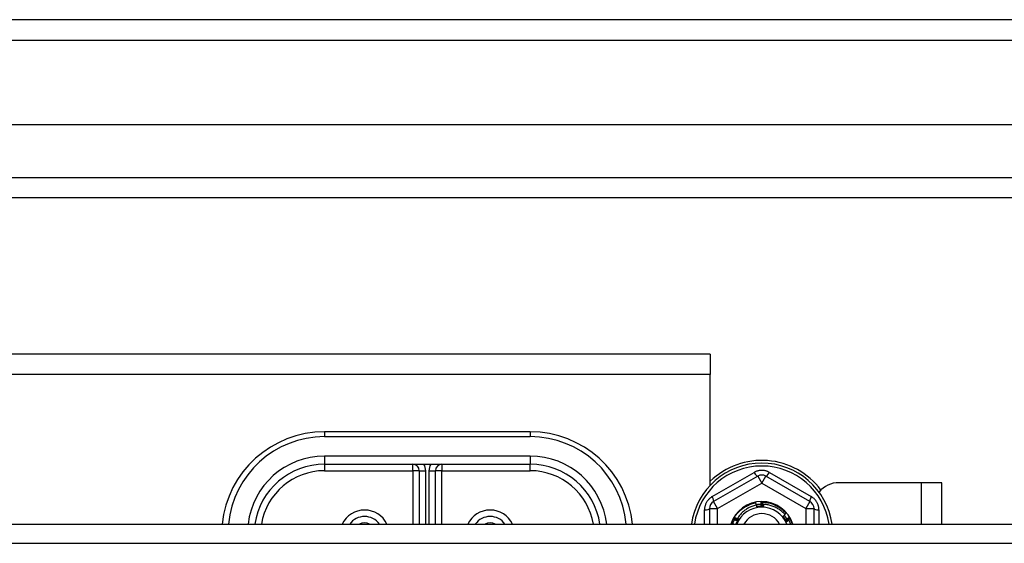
# Model space of a CAD drawing. Header units: inches. Extents: x 96 to 240, y 74 to 100.
# Tile 35 of 65: x 158.63 to 163.41, y 96.66 to 99.2. Entities that reach past the tile are written whole.
import ezdxf

# ---------------------------------------------------------------- set-up
doc = ezdxf.new("R2010")
doc.units = ezdxf.units.IN
doc.header["$MEASUREMENT"] = 0
doc.layers.add('Visible Edges(ANSI)', color=7, linetype='Continuous', lineweight=25)
doc.layers.add('Visible Tangent Edges(ANSI)', color=7, linetype='Continuous', lineweight=25)

msp = doc.modelspace()

# ---------------------------------------------------------------- linework, layer by layer
at = {"layer": 'Visible Edges(ANSI)'}
for p, q in [((168.0087, 99.202), (96.2067, 99.202)), ((167.399, 98.6902), (96.8163, 98.6902)), ((167.2105, 98.3358), (97.0048, 98.3358)), ((161.9827, 97.577), (135.2327, 97.577)), ((161.9827, 97.577), (161.9827, 97.478)), ((161.9827, 96.94), (161.9827, 97.478)), ((161.1077, 97.199), (160.1077, 97.199)), ((160.1077, 97.0415), (161.1077, 97.0415)), ((160.5683, 97.01), (160.5683, 96.7505)), ((160.647, 96.7505), (160.647, 97.01)), ((162.213, 96.9838), (161.9984, 96.86)), ((162.4669, 96.86), (162.2523, 96.9838)), ((163.0087, 96.952), (162.6077, 96.952)), ((163.1077, 96.952), (163.0087, 96.952)), ((163.1077, 96.7505), (163.1077, 96.952)), ((162.2297, 96.8575), (162.2301, 96.8575)), ((162.2348, 96.8575), (162.2352, 96.8575)), ((161.9787, 96.8259), (161.9787, 96.7505)), ((162.4866, 96.7505), (162.4866, 96.8259)), ((130.6077, 96.7505), (167.2415, 96.7505)), ((162.0969, 96.7779), (162.0971, 96.7783)), ((162.0995, 96.7823), (162.0997, 96.7827)), ((162.3654, 96.783), (162.3656, 96.7826)), ((162.368, 96.7786), (162.3682, 96.7782))]:
    msp.add_line(p, q, dxfattribs=at)
at = {"layer": 'Visible Edges(ANSI)', "flags": 128}
for points in [[(162.0997, 96.7827), (162.1026, 96.7873), (162.1057, 96.7918), (162.1089, 96.7962), (162.1123, 96.8004), (162.1158, 96.8046), (162.1195, 96.8086), (162.1233, 96.8125), (162.1272, 96.8163), (162.1313, 96.8199), (162.1355, 96.8234), (162.1398, 96.8267), (162.1442, 96.8299), (162.1487, 96.8329), (162.1533, 96.8357), (162.1581, 96.8384), (162.1629, 96.841), (162.1678, 96.8433), (162.1728, 96.8455), (162.1778, 96.8475), (162.183, 96.8493), (162.1882, 96.851), (162.1934, 96.8525), (162.1987, 96.8537), (162.204, 96.8548)], [(162.2082, 96.8434), (162.2034, 96.8424), (162.1987, 96.8412), (162.194, 96.8398), (162.1894, 96.8383), (162.1849, 96.8366), (162.1804, 96.8348), (162.1759, 96.8328), (162.1715, 96.8307), (162.1672, 96.8284), (162.163, 96.826), (162.1589, 96.8234), (162.1548, 96.8207), (162.1509, 96.8178), (162.147, 96.8148), (162.1433, 96.8117), (162.1397, 96.8085), (162.1362, 96.8051), (162.1328, 96.8017), (162.1295, 96.7981), (162.1263, 96.7944), (162.1233, 96.7905), (162.1204, 96.7866), (162.1177, 96.7826), (162.115, 96.7785)], [(162.2062, 96.843), (162.2061, 96.8435), (162.206, 96.844), (162.2059, 96.8445), (162.2058, 96.845), (162.2057, 96.8455), (162.2057, 96.846), (162.2056, 96.8464), (162.2055, 96.8469), (162.2054, 96.8474), (162.2053, 96.8479), (162.2052, 96.8484), (162.2051, 96.8489), (162.205, 96.8494), (162.2049, 96.8499), (162.2048, 96.8504), (162.2048, 96.8509), (162.2047, 96.8514), (162.2046, 96.8519), (162.2045, 96.8524), (162.2044, 96.8529), (162.2043, 96.8534), (162.2042, 96.8538), (162.2041, 96.8543), (162.204, 96.8548)], [(162.2057, 96.8458), (162.2067, 96.846), (162.2077, 96.8462), (162.2087, 96.8463), (162.2097, 96.8464), (162.2107, 96.8466), (162.2117, 96.8467), (162.2127, 96.8468), (162.2137, 96.8469), (162.2147, 96.847), (162.2157, 96.8471), (162.2168, 96.8472), (162.2178, 96.8473), (162.2188, 96.8473), (162.2198, 96.8474), (162.2208, 96.8475), (162.2218, 96.8475), (162.2228, 96.8476), (162.2238, 96.8476), (162.2249, 96.8476), (162.2259, 96.8477), (162.2269, 96.8477), (162.2279, 96.8477), (162.2289, 96.8477), (162.2299, 96.8477)], [(162.2099, 96.8319), (162.2098, 96.8324), (162.2098, 96.8329), (162.2097, 96.8334), (162.2096, 96.8339), (162.2096, 96.8343), (162.2095, 96.8348), (162.2094, 96.8353), (162.2093, 96.8358), (162.2093, 96.8362), (162.2092, 96.8367), (162.2091, 96.8372), (162.2091, 96.8377), (162.209, 96.8382), (162.2089, 96.8386), (162.2088, 96.8391), (162.2088, 96.8396), (162.2087, 96.8401), (162.2086, 96.8405), (162.2086, 96.841), (162.2085, 96.8415), (162.2084, 96.842), (162.2083, 96.8425), (162.2083, 96.8429), (162.2082, 96.8434)], [(162.2274, 96.8477), (162.2275, 96.8471), (162.2277, 96.8466), (162.2278, 96.8461), (162.2279, 96.8455), (162.2281, 96.845), (162.2282, 96.8445), (162.2283, 96.8439), (162.2284, 96.8434), (162.2286, 96.8429), (162.2287, 96.8423), (162.2288, 96.8418), (162.2289, 96.8413), (162.2291, 96.8407), (162.2292, 96.8402), (162.2293, 96.8397), (162.2294, 96.8391), (162.2296, 96.8386), (162.2297, 96.838), (162.2298, 96.8375), (162.2299, 96.837), (162.2301, 96.8364), (162.2302, 96.8359), (162.2303, 96.8354), (162.2304, 96.8348)], [(162.2304, 96.8348), (162.2304, 96.8358), (162.2303, 96.8367), (162.2303, 96.8377), (162.2303, 96.8386), (162.2302, 96.8395), (162.2302, 96.8405), (162.2301, 96.8414), (162.2301, 96.8424), (162.2301, 96.8433), (162.23, 96.8443), (162.23, 96.8452), (162.23, 96.8461), (162.23, 96.8471), (162.2299, 96.848), (162.2299, 96.849), (162.2299, 96.8499), (162.2298, 96.8509), (162.2298, 96.8518), (162.2298, 96.8527), (162.2298, 96.8537), (162.2298, 96.8546), (162.2297, 96.8556), (162.2297, 96.8565), (162.2297, 96.8575)], [(162.2301, 96.8575), (162.2303, 96.8575), (162.2305, 96.8575), (162.2307, 96.8575), (162.2309, 96.8575), (162.2311, 96.8575), (162.2313, 96.8575), (162.2315, 96.8575), (162.2317, 96.8575), (162.2319, 96.8575), (162.2321, 96.8575), (162.2323, 96.8575), (162.2325, 96.8575), (162.2327, 96.8575), (162.2329, 96.8575), (162.2331, 96.8575), (162.2333, 96.8575), (162.2335, 96.8575), (162.2337, 96.8575), (162.2338, 96.8575), (162.234, 96.8575), (162.2342, 96.8575), (162.2344, 96.8575), (162.2346, 96.8575), (162.2348, 96.8575)], [(162.2301, 96.8575), (162.2303, 96.8565), (162.2305, 96.8556), (162.2307, 96.8546), (162.2309, 96.8537), (162.2312, 96.8528), (162.2314, 96.8518), (162.2316, 96.8509), (162.2318, 96.8499), (162.232, 96.849), (162.2322, 96.8481), (162.2323, 96.8471), (162.2325, 96.8462), (162.2327, 96.8452), (162.2329, 96.8443), (162.2331, 96.8433), (162.2333, 96.8424), (162.2335, 96.8415), (162.2337, 96.8405), (162.2339, 96.8396), (162.2341, 96.8386), (162.2342, 96.8377), (162.2344, 96.8367), (162.2346, 96.8358), (162.2348, 96.8348)], [(162.2348, 96.8348), (162.2348, 96.8358), (162.2348, 96.8367), (162.2348, 96.8377), (162.2348, 96.8386), (162.2347, 96.8396), (162.2347, 96.8405), (162.2347, 96.8414), (162.2347, 96.8424), (162.2347, 96.8433), (162.2347, 96.8443), (162.2347, 96.8452), (162.2347, 96.8462), (162.2347, 96.8471), (162.2347, 96.848), (162.2347, 96.849), (162.2347, 96.8499), (162.2347, 96.8509), (162.2348, 96.8518), (162.2348, 96.8528), (162.2348, 96.8537), (162.2348, 96.8546), (162.2348, 96.8556), (162.2348, 96.8565), (162.2348, 96.8575)], [(162.2352, 96.8575), (162.2407, 96.8573), (162.2461, 96.8569), (162.2515, 96.8563), (162.2569, 96.8556), (162.2623, 96.8546), (162.2676, 96.8535), (162.2729, 96.8522), (162.2781, 96.8507), (162.2833, 96.849), (162.2884, 96.8472), (162.2934, 96.8451), (162.2984, 96.8429), (162.3033, 96.8405), (162.3081, 96.838), (162.3128, 96.8352), (162.3174, 96.8324), (162.3219, 96.8293), (162.3263, 96.8261), (162.3306, 96.8227), (162.3348, 96.8192), (162.3388, 96.8156), (162.3427, 96.8118), (162.3465, 96.8079), (162.3502, 96.8038)], [(162.2352, 96.8575), (162.2354, 96.8565), (162.2356, 96.8556), (162.2358, 96.8546), (162.2359, 96.8537), (162.2361, 96.8527), (162.2363, 96.8518), (162.2365, 96.8508), (162.2366, 96.8499), (162.2368, 96.8489), (162.237, 96.848), (162.2371, 96.847), (162.2373, 96.8461), (162.2375, 96.8451), (162.2376, 96.8442), (162.2378, 96.8433), (162.2379, 96.8423), (162.2381, 96.8414), (162.2382, 96.8404), (162.2384, 96.8394), (162.2386, 96.8385), (162.2387, 96.8375), (162.2389, 96.8366), (162.239, 96.8356), (162.2392, 96.8347)], [(162.2392, 96.8347), (162.2392, 96.8352), (162.2392, 96.8357), (162.2392, 96.8361), (162.2392, 96.8366), (162.2392, 96.8371), (162.2392, 96.8376), (162.2392, 96.8381), (162.2393, 96.8385), (162.2393, 96.839), (162.2393, 96.8395), (162.2393, 96.84), (162.2393, 96.8404), (162.2393, 96.8409), (162.2393, 96.8414), (162.2393, 96.8419), (162.2394, 96.8424), (162.2394, 96.8428), (162.2394, 96.8433), (162.2394, 96.8438), (162.2394, 96.8443), (162.2394, 96.8448), (162.2394, 96.8452), (162.2395, 96.8457), (162.2395, 96.8462)], [(162.3461, 96.7965), (162.3427, 96.8002), (162.3392, 96.8038), (162.3355, 96.8073), (162.3318, 96.8107), (162.3279, 96.8139), (162.3239, 96.817), (162.3198, 96.82), (162.3156, 96.8228), (162.3113, 96.8255), (162.307, 96.828), (162.3025, 96.8304), (162.298, 96.8326), (162.2934, 96.8346), (162.2887, 96.8365), (162.284, 96.8382), (162.2792, 96.8398), (162.2743, 96.8412), (162.2694, 96.8424), (162.2645, 96.8435), (162.2595, 96.8444), (162.2545, 96.8451), (162.2495, 96.8457), (162.2445, 96.846), (162.2395, 96.8462)], [(162.2395, 96.8462), (162.2396, 96.8457), (162.2396, 96.8452), (162.2397, 96.8446), (162.2398, 96.8441), (162.2399, 96.8436), (162.24, 96.8431), (162.24, 96.8425), (162.2401, 96.842), (162.2402, 96.8415), (162.2403, 96.841), (162.2404, 96.8404), (162.2404, 96.8399), (162.2405, 96.8394), (162.2406, 96.8389), (162.2407, 96.8384), (162.2408, 96.8378), (162.2408, 96.8373), (162.2409, 96.8368), (162.241, 96.8363), (162.2411, 96.8357), (162.2411, 96.8352), (162.2412, 96.8347), (162.2413, 96.8342), (162.2414, 96.8336)], [(162.226, 96.8367), (162.2253, 96.8366), (162.2246, 96.8366), (162.224, 96.8365), (162.2233, 96.8365), (162.2226, 96.8364), (162.2219, 96.8364), (162.2212, 96.8363), (162.2205, 96.8363), (162.2198, 96.8362), (162.2191, 96.8361), (162.2184, 96.8361), (162.2177, 96.836), (162.217, 96.8359), (162.2164, 96.8358), (162.2157, 96.8357), (162.215, 96.8357), (162.2143, 96.8356), (162.2136, 96.8355), (162.2129, 96.8354), (162.2122, 96.8353), (162.2115, 96.8352), (162.2109, 96.835), (162.2102, 96.8349), (162.2095, 96.8348)], [(162.2414, 96.8336), (162.24, 96.8337), (162.2387, 96.8338), (162.2374, 96.8338), (162.2361, 96.8339), (162.2348, 96.8339), (162.2335, 96.8339), (162.2322, 96.8339), (162.2308, 96.8339), (162.2295, 96.8339), (162.2282, 96.8338), (162.2269, 96.8338), (162.2256, 96.8337), (162.2243, 96.8337), (162.223, 96.8336), (162.2216, 96.8335), (162.2203, 96.8333), (162.219, 96.8332), (162.2177, 96.8331), (162.2164, 96.8329), (162.2151, 96.8327), (162.2138, 96.8326), (162.2125, 96.8324), (162.2112, 96.8322), (162.2099, 96.8319)], [(162.2414, 96.8336), (162.24, 96.8336), (162.2387, 96.8335), (162.2374, 96.8334), (162.2361, 96.8333), (162.2348, 96.8333), (162.2335, 96.8332), (162.2322, 96.8331), (162.2309, 96.8331), (162.2296, 96.833), (162.2283, 96.8329), (162.2269, 96.8329), (162.2256, 96.8328), (162.2243, 96.8327), (162.223, 96.8327), (162.2217, 96.8326), (162.2204, 96.8325), (162.2191, 96.8324), (162.2178, 96.8324), (162.2164, 96.8323), (162.2151, 96.8322), (162.2138, 96.8322), (162.2125, 96.8321), (162.2112, 96.832), (162.2099, 96.8319)], [(162.2123, 96.8353), (162.2123, 96.8352), (162.2124, 96.8351), (162.2124, 96.835), (162.2124, 96.835), (162.2124, 96.8349), (162.2125, 96.8348), (162.2125, 96.8347), (162.2125, 96.8346), (162.2126, 96.8346), (162.2126, 96.8345), (162.2126, 96.8344), (162.2126, 96.8343), (162.2127, 96.8343), (162.2127, 96.8342), (162.2127, 96.8341), (162.2128, 96.834), (162.2128, 96.8339), (162.2128, 96.8339), (162.2129, 96.8338), (162.2129, 96.8337), (162.2129, 96.8336), (162.2129, 96.8335), (162.213, 96.8335), (162.213, 96.8334)], [(162.213, 96.8334), (162.213, 96.8335), (162.213, 96.8336), (162.213, 96.8336), (162.2129, 96.8337), (162.2129, 96.8338), (162.2129, 96.8339), (162.2129, 96.834), (162.2129, 96.834), (162.2129, 96.8341), (162.2129, 96.8342), (162.2128, 96.8343), (162.2128, 96.8344), (162.2128, 96.8344), (162.2128, 96.8345), (162.2128, 96.8346), (162.2128, 96.8347), (162.2128, 96.8348), (162.2127, 96.8348), (162.2127, 96.8349), (162.2127, 96.835), (162.2127, 96.8351), (162.2127, 96.8352), (162.2127, 96.8352), (162.2127, 96.8353)], [(162.2167, 96.8359), (162.2167, 96.8358), (162.2168, 96.8357), (162.2168, 96.8356), (162.2168, 96.8356), (162.2168, 96.8355), (162.2169, 96.8354), (162.2169, 96.8353), (162.2169, 96.8352), (162.2169, 96.8352), (162.217, 96.8351), (162.217, 96.835), (162.217, 96.8349), (162.217, 96.8348), (162.2171, 96.8348), (162.2171, 96.8347), (162.2171, 96.8346), (162.2171, 96.8345), (162.2172, 96.8344), (162.2172, 96.8344), (162.2172, 96.8343), (162.2173, 96.8342), (162.2173, 96.8341), (162.2173, 96.834), (162.2173, 96.834)], [(162.2173, 96.834), (162.2173, 96.834), (162.2173, 96.8341), (162.2173, 96.8342), (162.2173, 96.8343), (162.2173, 96.8344), (162.2173, 96.8345), (162.2173, 96.8345), (162.2172, 96.8346), (162.2172, 96.8347), (162.2172, 96.8348), (162.2172, 96.8349), (162.2172, 96.8349), (162.2172, 96.835), (162.2172, 96.8351), (162.2172, 96.8352), (162.2171, 96.8353), (162.2171, 96.8353), (162.2171, 96.8354), (162.2171, 96.8355), (162.2171, 96.8356), (162.2171, 96.8357), (162.2171, 96.8358), (162.2171, 96.8358), (162.2171, 96.8359)], [(162.2211, 96.8363), (162.2211, 96.8362), (162.2212, 96.8362), (162.2212, 96.8361), (162.2212, 96.836), (162.2212, 96.8359), (162.2213, 96.8358), (162.2213, 96.8358), (162.2213, 96.8357), (162.2213, 96.8356), (162.2214, 96.8355), (162.2214, 96.8354), (162.2214, 96.8354), (162.2214, 96.8353), (162.2214, 96.8352), (162.2215, 96.8351), (162.2215, 96.835), (162.2215, 96.835), (162.2215, 96.8349), (162.2216, 96.8348), (162.2216, 96.8347), (162.2216, 96.8346), (162.2216, 96.8346), (162.2217, 96.8345), (162.2217, 96.8344)], [(162.2217, 96.8344), (162.2217, 96.8345), (162.2217, 96.8346), (162.2217, 96.8346), (162.2216, 96.8347), (162.2216, 96.8348), (162.2216, 96.8349), (162.2216, 96.835), (162.2216, 96.8351), (162.2216, 96.8351), (162.2216, 96.8352), (162.2216, 96.8353), (162.2216, 96.8354), (162.2216, 96.8355), (162.2216, 96.8355), (162.2215, 96.8356), (162.2215, 96.8357), (162.2215, 96.8358), (162.2215, 96.8359), (162.2215, 96.8359), (162.2215, 96.836), (162.2215, 96.8361), (162.2215, 96.8362), (162.2215, 96.8363), (162.2215, 96.8364)], [(162.2255, 96.8366), (162.2256, 96.8366), (162.2256, 96.8365), (162.2256, 96.8364), (162.2256, 96.8363), (162.2256, 96.8362), (162.2257, 96.8361), (162.2257, 96.8361), (162.2257, 96.836), (162.2257, 96.8359), (162.2258, 96.8358), (162.2258, 96.8357), (162.2258, 96.8357), (162.2258, 96.8356), (162.2258, 96.8355), (162.2259, 96.8354), (162.2259, 96.8353), (162.2259, 96.8353), (162.2259, 96.8352), (162.2259, 96.8351), (162.226, 96.835), (162.226, 96.8349), (162.226, 96.8348), (162.226, 96.8348), (162.2261, 96.8347)], [(162.2261, 96.8347), (162.226, 96.8348), (162.226, 96.8349), (162.226, 96.8349), (162.226, 96.835), (162.226, 96.8351), (162.226, 96.8352), (162.226, 96.8353), (162.226, 96.8353), (162.226, 96.8354), (162.226, 96.8355), (162.226, 96.8356), (162.226, 96.8357), (162.226, 96.8358), (162.226, 96.8358), (162.226, 96.8359), (162.2259, 96.836), (162.2259, 96.8361), (162.2259, 96.8362), (162.2259, 96.8362), (162.2259, 96.8363), (162.2259, 96.8364), (162.2259, 96.8365), (162.2259, 96.8366), (162.2259, 96.8367)], [(162.3338, 96.7867), (162.3343, 96.7871), (162.3349, 96.7875), (162.3354, 96.7879), (162.3359, 96.7883), (162.3364, 96.7887), (162.3369, 96.7891), (162.3374, 96.7895), (162.3379, 96.7899), (162.3385, 96.7903), (162.339, 96.7907), (162.3395, 96.7911), (162.34, 96.7915), (162.3405, 96.792), (162.341, 96.7924), (162.3415, 96.7928), (162.342, 96.7932), (162.3425, 96.7936), (162.343, 96.794), (162.3435, 96.7944), (162.3441, 96.7948), (162.3446, 96.7952), (162.3451, 96.7957), (162.3456, 96.7961), (162.3461, 96.7965)], [(162.3441, 96.7987), (162.3444, 96.7989), (162.3446, 96.7991), (162.3449, 96.7993), (162.3451, 96.7995), (162.3454, 96.7997), (162.3456, 96.7999), (162.3459, 96.8002), (162.3461, 96.8004), (162.3464, 96.8006), (162.3466, 96.8008), (162.3469, 96.801), (162.3471, 96.8012), (162.3474, 96.8015), (162.3477, 96.8017), (162.3479, 96.8019), (162.3482, 96.8021), (162.3484, 96.8023), (162.3487, 96.8025), (162.3489, 96.8028), (162.3492, 96.803), (162.3494, 96.8032), (162.3497, 96.8034), (162.3499, 96.8036), (162.3502, 96.8038)], [(162.0849, 96.7505), (162.0849, 96.7506), (162.085, 96.7508), (162.0851, 96.751), (162.0851, 96.7511), (162.0852, 96.7513), (162.0852, 96.7514), (162.0853, 96.7516), (162.0853, 96.7518), (162.0854, 96.7519), (162.0854, 96.7521), (162.0855, 96.7523), (162.0856, 96.7524), (162.0856, 96.7526), (162.0857, 96.7528), (162.0857, 96.7529), (162.0858, 96.7531), (162.0858, 96.7533), (162.0859, 96.7534), (162.086, 96.7536), (162.086, 96.7538), (162.0861, 96.7539), (162.0861, 96.7541), (162.0862, 96.7542), (162.0862, 96.7544)], [(162.0971, 96.7505), (162.0967, 96.7506), (162.0962, 96.7508), (162.0958, 96.751), (162.0953, 96.7511), (162.0949, 96.7513), (162.0944, 96.7515), (162.094, 96.7516), (162.0935, 96.7518), (162.093, 96.752), (162.0926, 96.7521), (162.0921, 96.7523), (162.0917, 96.7525), (162.0912, 96.7526), (162.0908, 96.7528), (162.0903, 96.7529), (162.0899, 96.7531), (162.0894, 96.7533), (162.089, 96.7534), (162.0885, 96.7536), (162.0881, 96.7538), (162.0876, 96.7539), (162.0872, 96.7541), (162.0867, 96.7542), (162.0862, 96.7544)], [(162.091, 96.7527), (162.0914, 96.7537), (162.0918, 96.7546), (162.0922, 96.7556), (162.0926, 96.7566), (162.093, 96.7575), (162.0934, 96.7585), (162.0938, 96.7594), (162.0942, 96.7604), (162.0947, 96.7613), (162.0951, 96.7623), (162.0955, 96.7632), (162.096, 96.7641), (162.0965, 96.7651), (162.0969, 96.766), (162.0974, 96.7669), (162.0979, 96.7678), (162.0984, 96.7688), (162.0988, 96.7697), (162.0993, 96.7706), (162.0998, 96.7715), (162.1004, 96.7724), (162.1009, 96.7733), (162.1014, 96.7742), (162.1019, 96.7751)], [(162.1168, 96.7671), (162.116, 96.7675), (162.1152, 96.768), (162.1143, 96.7684), (162.1135, 96.7689), (162.1127, 96.7693), (162.1118, 96.7698), (162.111, 96.7702), (162.1102, 96.7706), (162.1093, 96.7711), (162.1085, 96.7715), (162.1077, 96.772), (162.1069, 96.7724), (162.106, 96.7729), (162.1052, 96.7733), (162.1044, 96.7738), (162.1035, 96.7742), (162.1027, 96.7747), (162.1019, 96.7752), (162.1011, 96.7756), (162.1002, 96.7761), (162.0994, 96.7765), (162.0986, 96.777), (162.0978, 96.7775), (162.0969, 96.7779)], [(162.0971, 96.7783), (162.0972, 96.7784), (162.0973, 96.7786), (162.0974, 96.7788), (162.0975, 96.779), (162.0976, 96.7791), (162.0977, 96.7793), (162.0978, 96.7795), (162.0979, 96.7796), (162.098, 96.7798), (162.0981, 96.78), (162.0982, 96.7801), (162.0983, 96.7803), (162.0984, 96.7805), (162.0985, 96.7807), (162.0986, 96.7808), (162.0987, 96.781), (162.0988, 96.7812), (162.0989, 96.7813), (162.099, 96.7815), (162.0991, 96.7817), (162.0992, 96.7818), (162.0993, 96.782), (162.0994, 96.7822), (162.0995, 96.7823)], [(162.0971, 96.7783), (162.0981, 96.778), (162.099, 96.7777), (162.0999, 96.7774), (162.1008, 96.7771), (162.1017, 96.7768), (162.1026, 96.7765), (162.1036, 96.7762), (162.1045, 96.7759), (162.1054, 96.7756), (162.1063, 96.7753), (162.1072, 96.775), (162.1081, 96.7747), (162.109, 96.7744), (162.1099, 96.774), (162.1109, 96.7737), (162.1118, 96.7734), (162.1127, 96.7731), (162.1136, 96.7728), (162.1145, 96.7725), (162.1154, 96.7722), (162.1163, 96.7718), (162.1172, 96.7715), (162.1181, 96.7712), (162.119, 96.7709)], [(162.119, 96.7709), (162.1182, 96.7714), (162.1174, 96.7718), (162.1166, 96.7723), (162.1158, 96.7728), (162.1149, 96.7732), (162.1141, 96.7737), (162.1133, 96.7742), (162.1125, 96.7746), (162.1117, 96.7751), (162.1109, 96.7756), (162.1101, 96.7761), (162.1092, 96.7765), (162.1084, 96.777), (162.1076, 96.7775), (162.1068, 96.778), (162.106, 96.7785), (162.1052, 96.7789), (162.1044, 96.7794), (162.1036, 96.7799), (162.1027, 96.7804), (162.1019, 96.7809), (162.1011, 96.7814), (162.1003, 96.7819), (162.0995, 96.7823)], [(162.0997, 96.7827), (162.1006, 96.7824), (162.1015, 96.782), (162.1024, 96.7817), (162.1034, 96.7814), (162.1043, 96.7811), (162.1052, 96.7807), (162.1061, 96.7804), (162.107, 96.7801), (162.1079, 96.7797), (162.1088, 96.7794), (162.1097, 96.7791), (162.1106, 96.7787), (162.1115, 96.7784), (162.1124, 96.778), (162.1133, 96.7777), (162.1142, 96.7774), (162.1151, 96.777), (162.116, 96.7767), (162.1169, 96.7763), (162.1178, 96.776), (162.1187, 96.7756), (162.1196, 96.7753), (162.1205, 96.7749), (162.1214, 96.7746)], [(162.1002, 96.7722), (162.1009, 96.772), (162.1016, 96.7718), (162.1023, 96.7716), (162.103, 96.7714), (162.1037, 96.7712), (162.1044, 96.7709), (162.1051, 96.7707), (162.1058, 96.7705), (162.1065, 96.7703), (162.1072, 96.7701), (162.1078, 96.7699), (162.1085, 96.7697), (162.1092, 96.7695), (162.1099, 96.7693), (162.1106, 96.7691), (162.1113, 96.7688), (162.112, 96.7686), (162.1127, 96.7684), (162.1134, 96.7682), (162.1141, 96.768), (162.1148, 96.7678), (162.1155, 96.7675), (162.1161, 96.7673), (162.1168, 96.7671)], [(162.113, 96.7642), (162.1128, 96.7637), (162.1125, 96.7631), (162.1122, 96.7626), (162.1119, 96.762), (162.1116, 96.7614), (162.1113, 96.7609), (162.1111, 96.7603), (162.1108, 96.7597), (162.1105, 96.7592), (162.1103, 96.7586), (162.11, 96.758), (162.1097, 96.7574), (162.1095, 96.7569), (162.1092, 96.7563), (162.109, 96.7557), (162.1087, 96.7551), (162.1085, 96.7545), (162.1082, 96.754), (162.108, 96.7534), (162.1078, 96.7528), (162.1075, 96.7522), (162.1073, 96.7516), (162.1071, 96.751), (162.1068, 96.7505)], [(162.1073, 96.7517), (162.1074, 96.7517), (162.1075, 96.7517), (162.1076, 96.7516), (162.1076, 96.7516), (162.1077, 96.7516), (162.1078, 96.7516), (162.1079, 96.7516), (162.108, 96.7516), (162.1081, 96.7516), (162.1081, 96.7515), (162.1082, 96.7515), (162.1083, 96.7515), (162.1084, 96.7515), (162.1085, 96.7515), (162.1085, 96.7515), (162.1086, 96.7515), (162.1087, 96.7514), (162.1088, 96.7514), (162.1089, 96.7514), (162.109, 96.7514), (162.109, 96.7514), (162.1091, 96.7514), (162.1092, 96.7514), (162.1093, 96.7513)], [(162.1093, 96.7513), (162.1092, 96.7514), (162.1091, 96.7514), (162.1091, 96.7514), (162.109, 96.7515), (162.1089, 96.7515), (162.1088, 96.7515), (162.1087, 96.7515), (162.1087, 96.7516), (162.1086, 96.7516), (162.1085, 96.7516), (162.1084, 96.7516), (162.1084, 96.7517), (162.1083, 96.7517), (162.1082, 96.7517), (162.1081, 96.7518), (162.1081, 96.7518), (162.108, 96.7518), (162.1079, 96.7518), (162.1078, 96.7519), (162.1077, 96.7519), (162.1077, 96.7519), (162.1076, 96.752), (162.1075, 96.752), (162.1074, 96.752)], [(162.109, 96.7558), (162.1091, 96.7558), (162.1092, 96.7558), (162.1093, 96.7557), (162.1093, 96.7557), (162.1094, 96.7557), (162.1095, 96.7557), (162.1096, 96.7557), (162.1097, 96.7556), (162.1098, 96.7556), (162.1098, 96.7556), (162.1099, 96.7556), (162.11, 96.7556), (162.1101, 96.7556), (162.1102, 96.7555), (162.1102, 96.7555), (162.1103, 96.7555), (162.1104, 96.7555), (162.1105, 96.7555), (162.1106, 96.7555), (162.1107, 96.7554), (162.1107, 96.7554), (162.1108, 96.7554), (162.1109, 96.7554), (162.111, 96.7554)], [(162.111, 96.7554), (162.1109, 96.7554), (162.1108, 96.7554), (162.1108, 96.7555), (162.1107, 96.7555), (162.1106, 96.7555), (162.1105, 96.7556), (162.1104, 96.7556), (162.1104, 96.7556), (162.1103, 96.7556), (162.1102, 96.7557), (162.1101, 96.7557), (162.1101, 96.7557), (162.11, 96.7558), (162.1099, 96.7558), (162.1098, 96.7558), (162.1098, 96.7559), (162.1097, 96.7559), (162.1096, 96.7559), (162.1095, 96.756), (162.1095, 96.756), (162.1094, 96.756), (162.1093, 96.756), (162.1092, 96.7561), (162.1092, 96.7561)], [(162.123, 96.7753), (162.1223, 96.7744), (162.1217, 96.7734), (162.1211, 96.7724), (162.1204, 96.7714), (162.1198, 96.7704), (162.1192, 96.7694), (162.1186, 96.7684), (162.1181, 96.7674), (162.1175, 96.7663), (162.1169, 96.7653), (162.1163, 96.7643), (162.1158, 96.7632), (162.1153, 96.7622), (162.1147, 96.7612), (162.1142, 96.7601), (162.1137, 96.7591), (162.1132, 96.758), (162.1127, 96.7569), (162.1122, 96.7559), (162.1117, 96.7548), (162.1113, 96.7537), (162.1108, 96.7526), (162.1104, 96.7515), (162.1099, 96.7505)], [(162.123, 96.7753), (162.1225, 96.7743), (162.1219, 96.7733), (162.1214, 96.7722), (162.1209, 96.7712), (162.1204, 96.7702), (162.1198, 96.7691), (162.1193, 96.7681), (162.1188, 96.7671), (162.1183, 96.766), (162.1177, 96.765), (162.1172, 96.7639), (162.1167, 96.7629), (162.1161, 96.7619), (162.1156, 96.7608), (162.1151, 96.7598), (162.1146, 96.7587), (162.114, 96.7577), (162.1135, 96.7567), (162.113, 96.7556), (162.1124, 96.7546), (162.1119, 96.7536), (162.1114, 96.7525), (162.1109, 96.7515), (162.1103, 96.7505)], [(162.1109, 96.7598), (162.1109, 96.7598), (162.111, 96.7598), (162.1111, 96.7598), (162.1112, 96.7597), (162.1113, 96.7597), (162.1113, 96.7597), (162.1114, 96.7597), (162.1115, 96.7597), (162.1116, 96.7596), (162.1117, 96.7596), (162.1117, 96.7596), (162.1118, 96.7596), (162.1119, 96.7596), (162.112, 96.7595), (162.1121, 96.7595), (162.1122, 96.7595), (162.1122, 96.7595), (162.1123, 96.7595), (162.1124, 96.7594), (162.1125, 96.7594), (162.1126, 96.7594), (162.1126, 96.7594), (162.1127, 96.7594), (162.1128, 96.7593)], [(162.1128, 96.7593), (162.1127, 96.7594), (162.1127, 96.7594), (162.1126, 96.7594), (162.1125, 96.7595), (162.1124, 96.7595), (162.1124, 96.7595), (162.1123, 96.7596), (162.1122, 96.7596), (162.1121, 96.7596), (162.1121, 96.7597), (162.112, 96.7597), (162.1119, 96.7597), (162.1118, 96.7598), (162.1118, 96.7598), (162.1117, 96.7598), (162.1116, 96.7599), (162.1115, 96.7599), (162.1115, 96.7599), (162.1114, 96.76), (162.1113, 96.76), (162.1112, 96.76), (162.1112, 96.7601), (162.1111, 96.7601), (162.111, 96.7601)], [(162.1128, 96.7638), (162.1129, 96.7638), (162.113, 96.7638), (162.1131, 96.7637), (162.1131, 96.7637), (162.1132, 96.7637), (162.1133, 96.7637), (162.1134, 96.7636), (162.1135, 96.7636), (162.1135, 96.7636), (162.1136, 96.7636), (162.1137, 96.7636), (162.1138, 96.7635), (162.1139, 96.7635), (162.114, 96.7635), (162.114, 96.7635), (162.1141, 96.7634), (162.1142, 96.7634), (162.1143, 96.7634), (162.1144, 96.7634), (162.1144, 96.7634), (162.1145, 96.7633), (162.1146, 96.7633), (162.1147, 96.7633), (162.1148, 96.7633)], [(162.1148, 96.7633), (162.1147, 96.7633), (162.1146, 96.7633), (162.1145, 96.7634), (162.1145, 96.7634), (162.1144, 96.7634), (162.1143, 96.7635), (162.1142, 96.7635), (162.1142, 96.7635), (162.1141, 96.7636), (162.114, 96.7636), (162.1139, 96.7637), (162.1139, 96.7637), (162.1138, 96.7637), (162.1137, 96.7638), (162.1136, 96.7638), (162.1136, 96.7638), (162.1135, 96.7639), (162.1134, 96.7639), (162.1134, 96.7639), (162.1133, 96.764), (162.1132, 96.764), (162.1131, 96.764), (162.1131, 96.7641), (162.113, 96.7641)], [(162.115, 96.7785), (162.1154, 96.7784), (162.1157, 96.7782), (162.116, 96.7781), (162.1164, 96.778), (162.1167, 96.7778), (162.117, 96.7777), (162.1174, 96.7776), (162.1177, 96.7775), (162.118, 96.7773), (162.1184, 96.7772), (162.1187, 96.7771), (162.119, 96.7769), (162.1194, 96.7768), (162.1197, 96.7767), (162.12, 96.7765), (162.1203, 96.7764), (162.1207, 96.7763), (162.121, 96.7761), (162.1213, 96.776), (162.1217, 96.7759), (162.122, 96.7757), (162.1223, 96.7756), (162.1227, 96.7755), (162.123, 96.7753)], [(162.1214, 96.7746), (162.1211, 96.7747), (162.1208, 96.7749), (162.1206, 96.7751), (162.1203, 96.7752), (162.1201, 96.7754), (162.1198, 96.7756), (162.1195, 96.7757), (162.1193, 96.7759), (162.119, 96.776), (162.1187, 96.7762), (162.1185, 96.7764), (162.1182, 96.7765), (162.1179, 96.7767), (162.1177, 96.7769), (162.1174, 96.777), (162.1172, 96.7772), (162.1169, 96.7773), (162.1166, 96.7775), (162.1164, 96.7777), (162.1161, 96.7778), (162.1158, 96.778), (162.1156, 96.7782), (162.1153, 96.7783), (162.115, 96.7785)], [(162.351, 96.7603), (162.3503, 96.7614), (162.3496, 96.7625), (162.3489, 96.7636), (162.3482, 96.7647), (162.3474, 96.7658), (162.3467, 96.7669), (162.346, 96.768), (162.3453, 96.7691), (162.3446, 96.7702), (162.3439, 96.7713), (162.3431, 96.7724), (162.3424, 96.7735), (162.3417, 96.7746), (162.341, 96.7757), (162.3403, 96.7768), (162.3396, 96.7779), (162.3388, 96.779), (162.3381, 96.7801), (162.3374, 96.7812), (162.3367, 96.7823), (162.336, 96.7834), (162.3353, 96.7845), (162.3346, 96.7856), (162.3338, 96.7867)], [(162.351, 96.7603), (162.3504, 96.7614), (162.3498, 96.7626), (162.3492, 96.7638), (162.3486, 96.7649), (162.348, 96.7661), (162.3473, 96.7672), (162.3467, 96.7684), (162.346, 96.7695), (162.3453, 96.7706), (162.3446, 96.7718), (162.3439, 96.7729), (162.3432, 96.774), (162.3425, 96.7751), (162.3418, 96.7762), (162.341, 96.7773), (162.3403, 96.7783), (162.3395, 96.7794), (162.3387, 96.7805), (162.3379, 96.7815), (162.3371, 96.7826), (162.3363, 96.7836), (162.3355, 96.7846), (162.3347, 96.7857), (162.3338, 96.7867)], [(162.3456, 96.7757), (162.3452, 96.7762), (162.3448, 96.7768), (162.3445, 96.7773), (162.3441, 96.7779), (162.3437, 96.7784), (162.3434, 96.779), (162.343, 96.7795), (162.3426, 96.7801), (162.3422, 96.7806), (162.3418, 96.7811), (162.3414, 96.7817), (162.341, 96.7822), (162.3406, 96.7827), (162.3402, 96.7833), (162.3398, 96.7838), (162.3394, 96.7843), (162.339, 96.7848), (162.3386, 96.7854), (162.3382, 96.7859), (162.3378, 96.7864), (162.3374, 96.7869), (162.337, 96.7874), (162.3365, 96.7879), (162.3361, 96.7885)], [(162.3375, 96.7868), (162.3374, 96.7868), (162.3373, 96.7867), (162.3373, 96.7866), (162.3372, 96.7866), (162.3372, 96.7865), (162.3371, 96.7864), (162.3371, 96.7864), (162.337, 96.7863), (162.337, 96.7862), (162.3369, 96.7862), (162.3369, 96.7861), (162.3368, 96.7861), (162.3368, 96.786), (162.3367, 96.7859), (162.3367, 96.7859), (162.3366, 96.7858), (162.3365, 96.7857), (162.3365, 96.7857), (162.3364, 96.7856), (162.3364, 96.7855), (162.3363, 96.7855), (162.3363, 96.7854), (162.3362, 96.7853), (162.3362, 96.7853)], [(162.3362, 96.7853), (162.3362, 96.7853), (162.3363, 96.7854), (162.3364, 96.7854), (162.3364, 96.7855), (162.3365, 96.7855), (162.3366, 96.7856), (162.3366, 96.7857), (162.3367, 96.7857), (162.3367, 96.7858), (162.3368, 96.7858), (162.3369, 96.7859), (162.3369, 96.7859), (162.337, 96.786), (162.3371, 96.786), (162.3371, 96.7861), (162.3372, 96.7861), (162.3372, 96.7862), (162.3373, 96.7862), (162.3374, 96.7863), (162.3374, 96.7863), (162.3375, 96.7864), (162.3376, 96.7864), (162.3376, 96.7865), (162.3377, 96.7866)], [(162.3402, 96.7833), (162.3401, 96.7833), (162.3401, 96.7832), (162.34, 96.7831), (162.34, 96.7831), (162.3399, 96.783), (162.3399, 96.783), (162.3398, 96.7829), (162.3397, 96.7828), (162.3397, 96.7828), (162.3396, 96.7827), (162.3396, 96.7826), (162.3395, 96.7826), (162.3395, 96.7825), (162.3394, 96.7825), (162.3394, 96.7824), (162.3393, 96.7823), (162.3392, 96.7823), (162.3392, 96.7822), (162.3391, 96.7821), (162.3391, 96.7821), (162.339, 96.782), (162.339, 96.782), (162.3389, 96.7819), (162.3389, 96.7818)], [(162.3389, 96.7818), (162.3389, 96.7819), (162.339, 96.7819), (162.3391, 96.782), (162.3391, 96.782), (162.3392, 96.7821), (162.3392, 96.7821), (162.3393, 96.7822), (162.3394, 96.7822), (162.3394, 96.7823), (162.3395, 96.7823), (162.3396, 96.7824), (162.3396, 96.7824), (162.3397, 96.7825), (162.3398, 96.7825), (162.3398, 96.7826), (162.3399, 96.7826), (162.34, 96.7827), (162.34, 96.7827), (162.3401, 96.7828), (162.3401, 96.7828), (162.3402, 96.7829), (162.3403, 96.783), (162.3403, 96.783), (162.3404, 96.7831)], [(162.3428, 96.7798), (162.3428, 96.7797), (162.3427, 96.7796), (162.3426, 96.7796), (162.3426, 96.7795), (162.3425, 96.7794), (162.3425, 96.7794), (162.3424, 96.7793), (162.3423, 96.7793), (162.3423, 96.7792), (162.3422, 96.7791), (162.3422, 96.7791), (162.3421, 96.779), (162.3421, 96.779), (162.342, 96.7789), (162.3419, 96.7788), (162.3419, 96.7788), (162.3418, 96.7787), (162.3418, 96.7787), (162.3417, 96.7786), (162.3417, 96.7785), (162.3416, 96.7785), (162.3415, 96.7784), (162.3415, 96.7783), (162.3414, 96.7783)], [(162.3414, 96.7783), (162.3415, 96.7783), (162.3416, 96.7784), (162.3416, 96.7784), (162.3417, 96.7785), (162.3418, 96.7785), (162.3418, 96.7786), (162.3419, 96.7786), (162.342, 96.7787), (162.342, 96.7787), (162.3421, 96.7788), (162.3422, 96.7788), (162.3422, 96.7789), (162.3423, 96.7789), (162.3424, 96.779), (162.3424, 96.779), (162.3425, 96.7791), (162.3426, 96.7791), (162.3426, 96.7792), (162.3427, 96.7792), (162.3427, 96.7793), (162.3428, 96.7793), (162.3429, 96.7794), (162.3429, 96.7794), (162.343, 96.7795)], [(162.3419, 96.7931), (162.3424, 96.7924), (162.343, 96.7917), (162.3435, 96.791), (162.344, 96.7903), (162.3445, 96.7896), (162.3451, 96.7889), (162.3456, 96.7882), (162.3461, 96.7875), (162.3466, 96.7867), (162.3471, 96.786), (162.3476, 96.7853), (162.3481, 96.7846), (162.3486, 96.7839), (162.349, 96.7831), (162.3495, 96.7824), (162.35, 96.7817), (162.3505, 96.7809), (162.3509, 96.7802), (162.3514, 96.7794), (162.3518, 96.7787), (162.3523, 96.778), (162.3527, 96.7772), (162.3532, 96.7765), (162.3536, 96.7757)], [(162.3453, 96.7761), (162.3452, 96.776), (162.3452, 96.776), (162.3451, 96.7759), (162.3451, 96.7758), (162.345, 96.7758), (162.345, 96.7757), (162.3449, 96.7757), (162.3448, 96.7756), (162.3448, 96.7756), (162.3447, 96.7755), (162.3447, 96.7754), (162.3446, 96.7754), (162.3445, 96.7753), (162.3445, 96.7753), (162.3444, 96.7752), (162.3444, 96.7751), (162.3443, 96.7751), (162.3442, 96.775), (162.3442, 96.775), (162.3441, 96.7749), (162.3441, 96.7748), (162.344, 96.7748), (162.3439, 96.7747), (162.3439, 96.7747)], [(162.3439, 96.7747), (162.344, 96.7747), (162.344, 96.7748), (162.3441, 96.7748), (162.3442, 96.7749), (162.3442, 96.7749), (162.3443, 96.7749), (162.3444, 96.775), (162.3444, 96.775), (162.3445, 96.7751), (162.3446, 96.7751), (162.3446, 96.7752), (162.3447, 96.7752), (162.3448, 96.7753), (162.3448, 96.7753), (162.3449, 96.7754), (162.345, 96.7754), (162.345, 96.7755), (162.3451, 96.7755), (162.3452, 96.7756), (162.3452, 96.7756), (162.3453, 96.7756), (162.3454, 96.7757), (162.3454, 96.7757), (162.3455, 96.7758)], [(162.3462, 96.771), (162.347, 96.7715), (162.3478, 96.772), (162.3486, 96.7725), (162.3494, 96.773), (162.3502, 96.7735), (162.351, 96.774), (162.3518, 96.7745), (162.3526, 96.775), (162.3534, 96.7755), (162.3542, 96.776), (162.355, 96.7766), (162.3558, 96.7771), (162.3566, 96.7776), (162.3574, 96.7781), (162.3582, 96.7786), (162.359, 96.7791), (162.3598, 96.7795), (162.3606, 96.78), (162.3614, 96.7805), (162.3622, 96.781), (162.363, 96.7815), (162.3638, 96.782), (162.3646, 96.7825), (162.3654, 96.783)], [(162.3528, 96.7771), (162.3525, 96.7769), (162.3522, 96.7766), (162.3519, 96.7764), (162.3517, 96.7761), (162.3514, 96.7758), (162.3511, 96.7756), (162.3509, 96.7753), (162.3506, 96.7751), (162.3503, 96.7748), (162.35, 96.7746), (162.3498, 96.7743), (162.3495, 96.774), (162.3492, 96.7738), (162.349, 96.7735), (162.3487, 96.7733), (162.3484, 96.773), (162.3481, 96.7728), (162.3479, 96.7725), (162.3476, 96.7722), (162.3473, 96.772), (162.347, 96.7717), (162.3468, 96.7715), (162.3465, 96.7712), (162.3462, 96.771)], [(162.3656, 96.7826), (162.3649, 96.782), (162.3642, 96.7813), (162.3635, 96.7807), (162.3628, 96.78), (162.3621, 96.7794), (162.3614, 96.7787), (162.3606, 96.7781), (162.3599, 96.7774), (162.3592, 96.7768), (162.3585, 96.7761), (162.3578, 96.7755), (162.3571, 96.7749), (162.3564, 96.7742), (162.3556, 96.7736), (162.3549, 96.7729), (162.3542, 96.7723), (162.3535, 96.7716), (162.3528, 96.771), (162.352, 96.7704), (162.3513, 96.7697), (162.3506, 96.7691), (162.3499, 96.7685), (162.3492, 96.7678), (162.3484, 96.7672)], [(162.3484, 96.7672), (162.3492, 96.7677), (162.35, 96.7682), (162.3509, 96.7686), (162.3517, 96.7691), (162.3525, 96.7696), (162.3533, 96.7701), (162.3541, 96.7706), (162.3549, 96.7711), (162.3557, 96.7715), (162.3565, 96.772), (162.3573, 96.7725), (162.3582, 96.773), (162.359, 96.7734), (162.3598, 96.7739), (162.3606, 96.7744), (162.3614, 96.7749), (162.3622, 96.7753), (162.3631, 96.7758), (162.3639, 96.7763), (162.3647, 96.7767), (162.3655, 96.7772), (162.3663, 96.7777), (162.3672, 96.7781), (162.368, 96.7786)], [(162.3682, 96.7782), (162.3675, 96.7776), (162.3667, 96.777), (162.366, 96.7763), (162.3653, 96.7757), (162.3645, 96.7751), (162.3638, 96.7745), (162.3631, 96.7738), (162.3623, 96.7732), (162.3616, 96.7726), (162.3609, 96.772), (162.3601, 96.7713), (162.3594, 96.7707), (162.3587, 96.7701), (162.3579, 96.7695), (162.3572, 96.7689), (162.3565, 96.7682), (162.3557, 96.7676), (162.355, 96.767), (162.3542, 96.7664), (162.3535, 96.7658), (162.3527, 96.7652), (162.352, 96.7646), (162.3513, 96.764), (162.3505, 96.7633)], [(162.3505, 96.7633), (162.3511, 96.7637), (162.3516, 96.764), (162.3522, 96.7643), (162.3528, 96.7646), (162.3533, 96.7649), (162.3539, 96.7652), (162.3545, 96.7656), (162.3551, 96.7659), (162.3556, 96.7662), (162.3562, 96.7665), (162.3568, 96.7668), (162.3573, 96.7671), (162.3579, 96.7674), (162.3585, 96.7677), (162.359, 96.768), (162.3596, 96.7684), (162.3602, 96.7687), (162.3608, 96.769), (162.3613, 96.7693), (162.3619, 96.7696), (162.3625, 96.7699), (162.3631, 96.7702), (162.3636, 96.7705), (162.3642, 96.7708)], [(162.3642, 96.7708), (162.3637, 96.7704), (162.3631, 96.7699), (162.3626, 96.7695), (162.362, 96.769), (162.3615, 96.7686), (162.3609, 96.7681), (162.3604, 96.7677), (162.3598, 96.7673), (162.3593, 96.7668), (162.3587, 96.7664), (162.3582, 96.7659), (162.3576, 96.7655), (162.3571, 96.7651), (162.3565, 96.7646), (162.356, 96.7642), (162.3554, 96.7638), (162.3549, 96.7633), (162.3543, 96.7629), (162.3538, 96.7624), (162.3532, 96.762), (162.3527, 96.7616), (162.3521, 96.7611), (162.3516, 96.7607), (162.351, 96.7603)], [(162.3736, 96.7505), (162.3733, 96.7513), (162.3729, 96.7522), (162.3726, 96.7531), (162.3723, 96.7539), (162.3719, 96.7548), (162.3715, 96.7557), (162.3712, 96.7565), (162.3708, 96.7574), (162.3704, 96.7582), (162.3701, 96.7591), (162.3697, 96.76), (162.3693, 96.7608), (162.3689, 96.7617), (162.3685, 96.7625), (162.3681, 96.7633), (162.3677, 96.7642), (162.3673, 96.765), (162.3668, 96.7659), (162.3664, 96.7667), (162.366, 96.7675), (162.3655, 96.7683), (162.3651, 96.7692), (162.3647, 96.77), (162.3642, 96.7708)], [(162.3656, 96.7826), (162.3657, 96.7825), (162.3658, 96.7823), (162.3659, 96.7821), (162.366, 96.782), (162.3661, 96.7818), (162.3662, 96.7816), (162.3663, 96.7815), (162.3664, 96.7813), (162.3665, 96.7811), (162.3666, 96.781), (162.3667, 96.7808), (162.3668, 96.7806), (162.3669, 96.7805), (162.367, 96.7803), (162.3671, 96.7801), (162.3672, 96.7799), (162.3673, 96.7798), (162.3674, 96.7796), (162.3675, 96.7794), (162.3676, 96.7793), (162.3677, 96.7791), (162.3678, 96.7789), (162.3679, 96.7788), (162.368, 96.7786)], [(162.3682, 96.7782), (162.3688, 96.7771), (162.3694, 96.776), (162.37, 96.7749), (162.3706, 96.7738), (162.3712, 96.7726), (162.3718, 96.7715), (162.3723, 96.7704), (162.3729, 96.7692), (162.3734, 96.7681), (162.3739, 96.767), (162.3745, 96.7658), (162.375, 96.7646), (162.3755, 96.7635), (162.376, 96.7623), (162.3765, 96.7611), (162.3769, 96.76), (162.3774, 96.7588), (162.3779, 96.7576), (162.3783, 96.7564), (162.3788, 96.7552), (162.3792, 96.7541), (162.3796, 96.7529), (162.38, 96.7517), (162.3804, 96.7505)]]:
    msp.add_lwpolyline(points, dxfattribs=at)
at = {"layer": 'Visible Edges(ANSI)'}
for centre, radius, start, end in [((160.1077, 96.699), 0.5, 90, 174.096), ((161.1077, 96.699), 0.5, 5.904, 90), ((160.1077, 96.699), 0.3425, 90, 171.3641), ((160.5368, 97.01), 0.0315, 0, 90), ((160.6785, 97.01), 0.0315, 90, 180), ((161.1077, 96.699), 0.3425, 8.6359, 90), ((162.2327, 96.702), 0.3452, 8.074, 171.926), ((162.2327, 96.702), 0.3583, 36.69, 134.2509), ((162.2327, 96.9497), 0.0394, 60, 120), ((162.6077, 96.827), 0.125, 90, 140.6904), ((162.0181, 96.8259), 0.0394, 120, 180), ((162.2327, 96.702), 0.1585, 17.8138, 162.1862), ((162.4472, 96.8259), 0.0394, 0, 60), ((162.2327, 96.702), 0.131, 21.7195, 158.2805), ((160.3025, 96.699), 0.0886, 35.4926, 144.5074), ((160.9128, 96.699), 0.0886, 35.4926, 144.5074)]:
    msp.add_arc(centre, radius, start, end, dxfattribs=at)
at = {"layer": 'Visible Tangent Edges(ANSI)'}
for p, q in [((96.2067, 99.103), (168.0087, 99.103)), ((96.8748, 98.4348), (167.3405, 98.4348)), ((161.9827, 97.478), (135.2327, 97.478)), ((160.1077, 97.199), (160.1077, 97.1756)), ((161.1077, 97.199), (161.1077, 97.1756)), ((160.1077, 97.1756), (161.1077, 97.1756)), ((161.1077, 97.0811), (160.1077, 97.0811)), ((160.1077, 97.0811), (160.1077, 97.0415)), ((160.1077, 97.0415), (160.1077, 97.01)), ((160.5368, 97.01), (160.5368, 97.0415)), ((160.6785, 97.0415), (160.6785, 97.01)), ((161.1077, 97.0811), (161.1077, 97.0415)), ((161.1077, 97.01), (161.1077, 97.0415)), ((160.1077, 97.01), (160.5368, 97.01)), ((160.5368, 97.01), (160.5368, 96.7505)), ((160.5683, 97.01), (160.5368, 97.01)), ((160.5683, 97.01), (160.5998, 97.01)), ((160.5998, 96.7505), (160.5998, 97.01)), ((160.6155, 97.01), (160.6155, 96.7505)), ((160.6155, 97.01), (160.647, 97.01)), ((160.6785, 97.01), (160.647, 97.01)), ((160.6785, 97.01), (161.1077, 97.01)), ((160.6785, 96.7505), (160.6785, 97.01)), ((161.9918, 96.8841), (162.1953, 97.0016)), ((162.27, 97.0016), (162.4735, 96.8841)), ((162.0181, 96.8259), (162.2327, 96.9497)), ((162.213, 96.9838), (162.2327, 96.9497)), ((162.2327, 96.9497), (162.2523, 96.9838)), ((162.2327, 96.9497), (162.4472, 96.8259)), ((163.0087, 96.7505), (163.0087, 96.952)), ((162.0181, 96.8259), (161.9984, 96.86)), ((162.4669, 96.86), (162.4472, 96.8259)), ((161.9545, 96.7505), (161.9545, 96.8195)), ((161.9787, 96.8259), (162.0181, 96.8259)), ((162.0181, 96.7505), (162.0181, 96.8259)), ((162.4472, 96.8259), (162.4472, 96.7505)), ((162.4472, 96.8259), (162.4866, 96.8259)), ((162.5108, 96.8195), (162.5108, 96.7505)), ((130.6077, 96.6573), (167.2415, 96.6573))]:
    msp.add_line(p, q, dxfattribs=at)
at = {"layer": 'Visible Tangent Edges(ANSI)', "flags": 128}
for points in [[(162.27, 97.0016), (162.2672, 97.0032), (162.2643, 97.0046), (162.2613, 97.0059), (162.2583, 97.0071), (162.2552, 97.0082), (162.252, 97.0091), (162.2489, 97.0098), (162.2457, 97.0105), (162.2424, 97.011), (162.2392, 97.0113), (162.2359, 97.0116), (162.2326, 97.0116), (162.2294, 97.0116), (162.2261, 97.0113), (162.2228, 97.011), (162.2196, 97.0105), (162.2164, 97.0098), (162.2132, 97.0091), (162.2101, 97.0081), (162.207, 97.0071), (162.204, 97.0059), (162.201, 97.0046), (162.1981, 97.0032), (162.1953, 97.0016)], [(161.9918, 96.8841), (161.9891, 96.8825), (161.9864, 96.8807), (161.9838, 96.8788), (161.9812, 96.8767), (161.9788, 96.8746), (161.9764, 96.8723), (161.9741, 96.8699), (161.972, 96.8675), (161.9699, 96.8649), (161.968, 96.8623), (161.9662, 96.8596), (161.9645, 96.8568), (161.9629, 96.8539), (161.9615, 96.851), (161.9601, 96.848), (161.959, 96.8449), (161.9579, 96.8418), (161.957, 96.8387), (161.9562, 96.8355), (161.9556, 96.8323), (161.9551, 96.8291), (161.9548, 96.8259), (161.9546, 96.8227), (161.9545, 96.8195)], [(162.5108, 96.8195), (162.5108, 96.8227), (162.5105, 96.8259), (162.5102, 96.8291), (162.5097, 96.8323), (162.5091, 96.8355), (162.5083, 96.8387), (162.5074, 96.8418), (162.5063, 96.8449), (162.5052, 96.848), (162.5039, 96.851), (162.5024, 96.8539), (162.5008, 96.8568), (162.4991, 96.8596), (162.4973, 96.8623), (162.4954, 96.8649), (162.4933, 96.8675), (162.4912, 96.8699), (162.4889, 96.8723), (162.4866, 96.8746), (162.4841, 96.8767), (162.4816, 96.8788), (162.4789, 96.8807), (162.4762, 96.8825), (162.4735, 96.8841)]]:
    msp.add_lwpolyline(points, dxfattribs=at)
at = {"layer": 'Visible Tangent Edges(ANSI)'}
for centre, radius, start, end in [((160.1077, 96.7071), 0.4685, 90, 174.684), ((161.1077, 96.7071), 0.4685, 5.316, 90), ((160.1077, 96.7071), 0.374, 90, 173.3355), ((160.5368, 97.01), 0.063, 0, 30), ((160.6785, 97.01), 0.063, 150, 180), ((161.1077, 96.7071), 0.374, 6.6645, 90), ((160.1077, 96.699), 0.311, 90, 170.4818), ((161.1077, 96.699), 0.311, 9.5182, 90), ((162.2327, 96.702), 0.3308, 8.4258, 171.5742), ((160.3025, 96.699), 0.1201, 25.3603, 154.6397), ((160.9128, 96.699), 0.1201, 25.3603, 154.6397), ((162.2327, 96.702), 0.0995, 29.1566, 150.8434), ((160.3025, 96.699), 0.0571, 64.2803, 115.7197), ((160.9128, 96.699), 0.0571, 64.2803, 115.7197)]:
    msp.add_arc(centre, radius, start, end, dxfattribs=at)
for centre, major_axis, start_param, end_param in [((162.1933, 97.0179), (0.0197, -0.0341), 5.107073, 6.283185), ((162.272, 97.0179), (-0.0197, -0.0341), 0, 1.176113), ((161.9787, 96.894), (0.0197, -0.0341), 0, 1.176113), ((162.4866, 96.894), (-0.0197, -0.0341), 5.107073, 6.283185), ((161.9393, 96.8259), (0.0394, 0), 5.107073, 6.283185), ((162.526, 96.8259), (-0.0394, 0), 0, 1.176113)]:
    msp.add_ellipse(centre, major_axis=major_axis, ratio=0.175929, start_param=start_param, end_param=end_param, dxfattribs=at)

doc.saveas('drawing.dxf')
